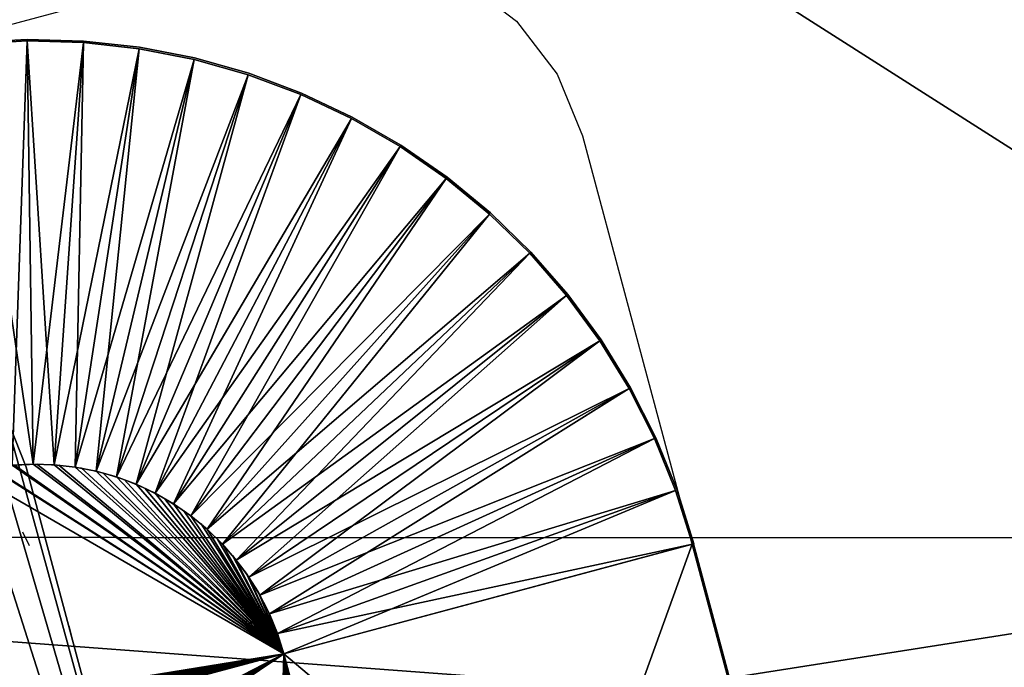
# Model space of a CAD drawing. Header units: inches. Extents: x -211 to 145, y -42 to 108.
# Tile 17 of 222: x -96.51 to -89.99, y -16.9 to -12.62. Entities that reach past the tile are written whole.
import ezdxf

# ---------------------------------------------------------------- set-up
doc = ezdxf.new("R2010")
doc.units = ezdxf.units.IN
doc.header["$MEASUREMENT"] = 0
doc.linetypes.add('Dot', pattern=[6.35, 0, -6.35])
for name, color, linetype in [('A-FURN', 7, 'Continuous'), ('A-FURN-P-TABL', 2, 'Continuous'), ('A-FURN-P-TABL-SUP', 2, 'Continuous'), ('A-FURN-P-TABL-T', 2, 'Continuous')]:
    doc.layers.add(name, color=color, linetype=linetype)
for name, color, linetype, true_color in [('CET color Grey21', 7, 'Continuous', 0x363835), ('CET color Grey26', 7, 'Continuous', 0x434343), ('CET color Grey35', 7, 'Continuous', 0x565a5f), ('CET color Grey65', 7, 'Continuous', 0xa4a5aa)]:
    doc.layers.add(name, color=color, linetype=linetype, true_color=true_color)
doc.styles.add('Arial', font='arial.ttf')

# ---------------------------------------------------------------- blocks, each defined once
blk = doc.blocks.new('*C4')
at = {"layer": 'A-FURN-P-TABL', "linetype": 'Continuous'}
blk.add_lwpolyline([(10.307, -6.5), (-10.307, -6.5), (-10.7452, -6.4423), (-11.1535, -6.2732), (-11.5041, -6.0041), (-11.7732, -5.6535), (-11.9423, -5.2452), (-12, -4.807), (-12, -4.807), (-12, 4.807), (-11.9423, 5.2452), (-11.7732, 5.6535), (-11.5041, 6.0041), (-11.1535, 6.2732), (-10.7452, 6.4423), (-10.307, 6.5), (10.307, 6.5)], dxfattribs=at)
at = {"layer": 'A-FURN-P-TABL-SUP', "linetype": 'Dot'}
blk.add_lwpolyline([(6.102, -4.3275), (-6.102, -4.3275), (-6.7801, -4.1926), (-7.355, -3.8085), (-7.7391, -3.2336), (-7.874, -2.5555), (-7.874, 4.7275)], dxfattribs=at)
at = {"layer": 'A-FURN-P-TABL-T', "linetype": 'Continuous', "style": 'Arial'}
blk.add_attdef('ITEXT', (-4.6654, -10.1244), '', height=2.8, dxfattribs=at).dxf.unprotected_set("ltscale", 0)
blk = doc.blocks.new('*C15')
at = {"layer": 'CET color Grey21', "linetype": 'Continuous'}
mesh = blk.add_polyface(dxfattribs=at)
corners = [(-9.201, -2.008, 25), (-9.1952, -2.1478, 25), (-9.1779, -2.2867, 25), (-9.1492, -2.4236, 25), (-9.1093, -2.5577, 25), (-9.0584, -2.6881, 25), (-8.9969, -2.8138, 25), (-8.9253, -2.934, 25), (-8.844, -3.0479, 25), (-8.7536, -3.1546, 25), (-8.6546, -3.2536, 25), (-8.5479, -3.344, 25), (-8.434, -3.4253, 25), (-8.3138, -3.4969, 25), (-8.1881, -3.5584, 25), (-8.0577, -3.6093, 25), (-7.9236, -3.6492, 25), (-7.7867, -3.6779, 25), (-7.6478, -3.6952, 25), (-7.508, -3.701, 25), (7.508, -3.701, 25), (7.6478, -3.6952, 25), (7.7867, -3.6779, 25), (7.9236, -3.6492, 25), (8.0577, -3.6093, 25), (8.1881, -3.5584, 25), (8.3138, -3.4969, 25), (8.434, -3.4253, 25), (8.5479, -3.344, 25), (8.6546, -3.2536, 25), (8.7536, -3.1546, 25), (8.844, -3.0479, 25), (8.9253, -2.934, 25), (8.9969, -2.8138, 25), (9.0584, -2.6881, 25), (9.1093, -2.5577, 25), (9.1492, -2.4236, 25), (9.1779, -2.2867, 25), (9.1952, -2.1478, 25), (9.201, -2.008, 25), (9.201, 2.008, 25), (9.1952, 2.1478, 25), (9.1779, 2.2867, 25), (9.1492, 2.4236, 25), (9.1093, 2.5577, 25), (9.0584, 2.6881, 25), (8.9969, 2.8138, 25), (8.9253, 2.934, 25), (8.844, 3.0479, 25), (8.7536, 3.1546, 25), (8.6546, 3.2536, 25), (8.5479, 3.344, 25), (8.434, 3.4253, 25), (8.3138, 3.4969, 25), (8.1881, 3.5584, 25), (8.0577, 3.6093, 25), (7.9236, 3.6492, 25), (7.7867, 3.6779, 25), (7.6478, 3.6952, 25), (7.508, 3.701, 25), (-7.508, 3.701, 25), (-7.6478, 3.6952, 25), (-7.7867, 3.6779, 25), (-7.9236, 3.6492, 25), (-8.0577, 3.6093, 25), (-8.1881, 3.5584, 25), (-8.3138, 3.4969, 25), (-8.434, 3.4253, 25), (-8.5479, 3.344, 25), (-8.6546, 3.2536, 25), (-8.7536, 3.1546, 25), (-8.844, 3.0479, 25), (-8.9253, 2.934, 25), (-8.9969, 2.8138, 25), (-9.0584, 2.6881, 25), (-9.1093, 2.5577, 25), (-9.1492, 2.4236, 25), (-9.1779, 2.2867, 25), (-9.1952, 2.1478, 25), (-9.201, 2.008, 25)]
mesh.append_faces([[corners[k] for k in face] for face in [(0, 1, 2, 0), (0, 2, 3, 0), (0, 3, 4, 0), (0, 4, 5, 0), (0, 5, 6, 0), (0, 6, 7, 0), (0, 7, 8, 0), (0, 8, 9, 0), (0, 9, 10, 0), (0, 10, 11, 0), (0, 11, 12, 0), (0, 12, 13, 0), (0, 13, 14, 0), (0, 14, 15, 0), (0, 15, 16, 0), (0, 16, 17, 0), (0, 17, 18, 0), (0, 18, 19, 0), (0, 19, 20, 0), (0, 20, 21, 0), (0, 21, 22, 0), (0, 22, 23, 0), (0, 23, 24, 0), (0, 24, 25, 0), (0, 25, 26, 0), (0, 26, 27, 0), (0, 27, 28, 0), (0, 28, 29, 0), (0, 29, 30, 0), (0, 30, 31, 0), (0, 31, 32, 0), (0, 32, 33, 0), (0, 33, 34, 0), (0, 34, 35, 0), (0, 35, 36, 0), (0, 36, 37, 0), (0, 37, 38, 0), (0, 38, 39, 0), (0, 39, 40, 0), (0, 40, 41, 0), (0, 41, 42, 0), (0, 42, 43, 0), (0, 43, 44, 0), (0, 44, 45, 0), (0, 45, 46, 0), (0, 46, 47, 0), (0, 47, 48, 0), (0, 48, 49, 0), (0, 49, 50, 0), (0, 50, 51, 0), (0, 51, 52, 0), (0, 52, 53, 0), (0, 53, 54, 0), (0, 54, 55, 0), (0, 55, 56, 0), (0, 56, 57, 0), (0, 57, 58, 0), (0, 58, 59, 0), (0, 59, 60, 0), (0, 60, 61, 0), (0, 61, 62, 0), (0, 62, 63, 0), (0, 63, 64, 0), (0, 64, 65, 0), (0, 65, 66, 0), (0, 66, 67, 0), (0, 67, 68, 0), (0, 68, 69, 0), (0, 69, 70, 0), (0, 70, 71, 0), (0, 71, 72, 0), (0, 72, 73, 0), (0, 73, 74, 0), (0, 74, 75, 0), (0, 75, 76, 0), (0, 76, 77, 0), (0, 77, 78, 0), (0, 78, 79, 0)]])
mesh = blk.add_polyface(dxfattribs=at)
corners = [(-9.201, -2.008, 23.815), (-9.1946, -2.1556, 23.815), (-9.1753, -2.302, 23.815), (-9.1433, -2.4462, 23.815), (-9.0989, -2.587, 23.815), (-9.0424, -2.7235, 23.815), (-8.9742, -2.8545, 23.815), (-8.8948, -2.9791, 23.815), (-8.8049, -3.0962, 23.815), (-8.7051, -3.2051, 23.815), (-8.5962, -3.3049, 23.815), (-8.4791, -3.3948, 23.815), (-8.3545, -3.4742, 23.815), (-8.2235, -3.5424, 23.815), (-8.087, -3.5989, 23.815), (-7.9462, -3.6433, 23.815), (-7.802, -3.6753, 23.815), (-7.6556, -3.6946, 23.815), (-7.508, -3.701, 23.815), (7.508, -3.701, 23.815), (7.6556, -3.6946, 23.815), (7.802, -3.6753, 23.815), (7.9462, -3.6433, 23.815), (8.087, -3.5989, 23.815), (8.2235, -3.5424, 23.815), (8.3545, -3.4742, 23.815), (8.4791, -3.3948, 23.815), (8.5962, -3.3049, 23.815), (8.7051, -3.2051, 23.815), (8.8049, -3.0962, 23.815), (8.8948, -2.9791, 23.815), (8.9742, -2.8545, 23.815), (9.0424, -2.7235, 23.815), (9.0989, -2.587, 23.815), (9.1433, -2.4462, 23.815), (9.1753, -2.302, 23.815), (9.1946, -2.1556, 23.815), (9.201, -2.008, 23.815), (9.201, 2.008, 23.815), (9.1946, 2.1556, 23.815), (9.1753, 2.302, 23.815), (9.1433, 2.4462, 23.815), (9.0989, 2.587, 23.815), (9.0424, 2.7235, 23.815), (8.9742, 2.8545, 23.815), (8.8948, 2.9791, 23.815), (8.8049, 3.0962, 23.815), (8.7051, 3.2051, 23.815), (8.5962, 3.3049, 23.815), (8.4791, 3.3948, 23.815), (8.3545, 3.4742, 23.815), (8.2235, 3.5424, 23.815), (8.087, 3.5989, 23.815), (7.9462, 3.6433, 23.815), (7.802, 3.6753, 23.815), (7.6556, 3.6946, 23.815), (7.508, 3.701, 23.815), (-7.508, 3.701, 23.815), (-7.6556, 3.6946, 23.815), (-7.802, 3.6753, 23.815), (-7.9462, 3.6433, 23.815), (-8.087, 3.5989, 23.815), (-8.2235, 3.5424, 23.815), (-8.3545, 3.4742, 23.815), (-8.4791, 3.3948, 23.815), (-8.5962, 3.3049, 23.815), (-8.7051, 3.2051, 23.815), (-8.8049, 3.0962, 23.815), (-8.8948, 2.9791, 23.815), (-8.9742, 2.8545, 23.815), (-9.0424, 2.7235, 23.815), (-9.0989, 2.587, 23.815), (-9.1433, 2.4462, 23.815), (-9.1753, 2.302, 23.815), (-9.1946, 2.1556, 23.815), (-9.201, 2.008, 23.815)]
mesh.append_faces([[corners[k] for k in face] for face in [(0, 2, 1, 0), (0, 3, 2, 0), (0, 4, 3, 0), (0, 5, 4, 0), (0, 6, 5, 0), (0, 7, 6, 0), (0, 8, 7, 0), (0, 9, 8, 0), (0, 10, 9, 0), (0, 11, 10, 0), (0, 12, 11, 0), (0, 13, 12, 0), (0, 14, 13, 0), (0, 15, 14, 0), (0, 16, 15, 0), (0, 17, 16, 0), (0, 18, 17, 0), (0, 19, 18, 0), (0, 20, 19, 0), (0, 21, 20, 0), (0, 22, 21, 0), (0, 23, 22, 0), (0, 24, 23, 0), (0, 25, 24, 0), (0, 26, 25, 0), (0, 27, 26, 0), (0, 28, 27, 0), (0, 29, 28, 0), (0, 30, 29, 0), (0, 31, 30, 0), (0, 32, 31, 0), (0, 33, 32, 0), (0, 34, 33, 0), (0, 35, 34, 0), (0, 36, 35, 0), (0, 37, 36, 0), (0, 38, 37, 0), (0, 39, 38, 0), (0, 40, 39, 0), (0, 41, 40, 0), (0, 42, 41, 0), (0, 43, 42, 0), (0, 44, 43, 0), (0, 45, 44, 0), (0, 46, 45, 0), (0, 47, 46, 0), (0, 48, 47, 0), (0, 49, 48, 0), (0, 50, 49, 0), (0, 51, 50, 0), (0, 52, 51, 0), (0, 53, 52, 0), (0, 54, 53, 0), (0, 55, 54, 0), (0, 56, 55, 0), (0, 57, 56, 0), (0, 58, 57, 0), (0, 59, 58, 0), (0, 60, 59, 0), (0, 61, 60, 0), (0, 62, 61, 0), (0, 63, 62, 0), (0, 64, 63, 0), (0, 65, 64, 0), (0, 66, 65, 0), (0, 67, 66, 0), (0, 68, 67, 0), (0, 69, 68, 0), (0, 70, 69, 0), (0, 71, 70, 0), (0, 72, 71, 0), (0, 73, 72, 0), (0, 74, 73, 0), (0, 75, 74, 0)]])
mesh = blk.add_polyface(dxfattribs=at)
corners = [(-9.201, -2.008, 23.815), (-9.201, -2.008, 25), (-12, -2.008, 25), (-12, -2.008, 24.565), (-9.201, 2.008, 23.815), (-9.201, 2.008, 25), (-12, 2.008, 25), (-12, 2.008, 24.565)]
mesh.append_faces([[corners[k] for k in face] for face in [(0, 4, 5, 0), (0, 5, 1, 0), (1, 5, 6, 1), (1, 6, 2, 1), (2, 6, 7, 2), (2, 7, 3, 2), (3, 7, 4, 3), (3, 4, 0, 3)]])
mesh = blk.add_polyface(dxfattribs=at)
corners = [(-9.1952, -2.1478, 23.815), (-9.1952, -2.1478, 25), (-11.987, -2.3791, 25), (-11.987, -2.3791, 24.565), (-9.201, -2.008, 23.815), (-9.201, -2.008, 25), (-12.0024, -2.008, 25), (-12.0024, -2.008, 24.565)]
mesh.append_faces([[corners[k] for k in face] for face in [(0, 4, 5, 0), (0, 5, 1, 0), (1, 5, 6, 1), (1, 6, 2, 1), (2, 6, 7, 2), (2, 7, 3, 2), (3, 7, 4, 3), (3, 4, 0, 3)]])
mesh = blk.add_polyface(dxfattribs=at)
corners = [(-9.1779, -2.2867, 23.815), (-9.1779, -2.2867, 25), (-11.9411, -2.7478, 25), (-11.9411, -2.7478, 24.565), (-9.1952, -2.1478, 23.815), (-9.1952, -2.1478, 25), (-11.987, -2.3791, 25), (-11.987, -2.3791, 24.565)]
mesh.append_faces([[corners[k] for k in face] for face in [(0, 4, 5, 0), (0, 5, 1, 0), (1, 5, 6, 1), (1, 6, 2, 1), (2, 6, 7, 2), (2, 7, 3, 2), (3, 7, 4, 3), (3, 4, 0, 3)]])
mesh = blk.add_polyface(dxfattribs=at)
corners = [(-9.1492, -2.4236, 23.815), (-9.1492, -2.4236, 25), (-11.8649, -3.1113, 25), (-11.8649, -3.1113, 24.565), (-9.1779, -2.2867, 23.815), (-9.1779, -2.2867, 25), (-11.9411, -2.7478, 25), (-11.9411, -2.7478, 24.565)]
mesh.append_faces([[corners[k] for k in face] for face in [(0, 4, 5, 0), (0, 5, 1, 0), (1, 5, 6, 1), (1, 6, 2, 1), (2, 6, 7, 2), (2, 7, 3, 2), (3, 7, 4, 3), (3, 4, 0, 3)]])
mesh = blk.add_polyface(dxfattribs=at)
corners = [(-9.1093, -2.5577, 23.815), (-9.1093, -2.5577, 25), (-11.7589, -3.4673, 25), (-11.7589, -3.4673, 24.565), (-9.1492, -2.4236, 23.815), (-9.1492, -2.4236, 25), (-11.8649, -3.1113, 25), (-11.8649, -3.1113, 24.565)]
mesh.append_faces([[corners[k] for k in face] for face in [(0, 4, 5, 0), (0, 5, 1, 0), (1, 5, 6, 1), (1, 6, 2, 1), (2, 6, 7, 2), (2, 7, 3, 2), (3, 7, 4, 3), (3, 4, 0, 3)]])
mesh = blk.add_polyface(dxfattribs=at)
corners = [(-9.0584, -2.6881, 23.815), (-9.0584, -2.6881, 25), (-11.6238, -3.8134, 25), (-11.6238, -3.8134, 24.565), (-9.1093, -2.5577, 23.815), (-9.1093, -2.5577, 25), (-11.7589, -3.4673, 25), (-11.7589, -3.4673, 24.565)]
mesh.append_faces([[corners[k] for k in face] for face in [(0, 4, 5, 0), (0, 5, 1, 0), (1, 5, 6, 1), (1, 6, 2, 1), (2, 6, 7, 2), (2, 7, 3, 2), (3, 7, 4, 3), (3, 4, 0, 3)]])
mesh = blk.add_polyface(dxfattribs=at)
corners = [(-8.9969, -2.8138, 23.815), (-8.9969, -2.8138, 25), (-11.4607, -4.1471, 25), (-11.4607, -4.1471, 24.565), (-9.0584, -2.6881, 23.815), (-9.0584, -2.6881, 25), (-11.6238, -3.8134, 25), (-11.6238, -3.8134, 24.565)]
mesh.append_faces([[corners[k] for k in face] for face in [(0, 4, 5, 0), (0, 5, 1, 0), (1, 5, 6, 1), (1, 6, 2, 1), (2, 6, 7, 2), (2, 7, 3, 2), (3, 7, 4, 3), (3, 4, 0, 3)]])
mesh = blk.add_polyface(dxfattribs=at)
corners = [(-8.9253, -2.934, 23.815), (-8.9253, -2.934, 25), (-11.2706, -4.4662, 25), (-11.2706, -4.4662, 24.565), (-8.9969, -2.8138, 23.815), (-8.9969, -2.8138, 25), (-11.4607, -4.1471, 25), (-11.4607, -4.1471, 24.565)]
mesh.append_faces([[corners[k] for k in face] for face in [(0, 4, 5, 0), (0, 5, 1, 0), (1, 5, 6, 1), (1, 6, 2, 1), (2, 6, 7, 2), (2, 7, 3, 2), (3, 7, 4, 3), (3, 4, 0, 3)]])
mesh = blk.add_polyface(dxfattribs=at)
corners = [(-8.844, -3.0479, 23.815), (-8.844, -3.0479, 25), (-11.0547, -4.7685, 25), (-11.0547, -4.7685, 24.565), (-8.9253, -2.934, 23.815), (-8.9253, -2.934, 25), (-11.2706, -4.4662, 25), (-11.2706, -4.4662, 24.565)]
mesh.append_faces([[corners[k] for k in face] for face in [(0, 4, 5, 0), (0, 5, 1, 0), (1, 5, 6, 1), (1, 6, 2, 1), (2, 6, 7, 2), (2, 7, 3, 2), (3, 7, 4, 3), (3, 4, 0, 3)]])
mesh = blk.add_polyface(dxfattribs=at)
corners = [(-8.7536, -3.1546, 23.815), (-8.7536, -3.1546, 25), (-10.8146, -5.052, 25), (-10.8146, -5.052, 24.565), (-8.844, -3.0479, 23.815), (-8.844, -3.0479, 25), (-11.0547, -4.7685, 25), (-11.0547, -4.7685, 24.565)]
mesh.append_faces([[corners[k] for k in face] for face in [(0, 4, 5, 0), (0, 5, 1, 0), (1, 5, 6, 1), (1, 6, 2, 1), (2, 6, 7, 2), (2, 7, 3, 2), (3, 7, 4, 3), (3, 4, 0, 3)]])
mesh = blk.add_polyface(dxfattribs=at)
corners = [(-8.6546, -3.2536, 23.815), (-8.6546, -3.2536, 25), (-10.552, -5.3146, 25), (-10.552, -5.3146, 24.565), (-8.7536, -3.1546, 23.815), (-8.7536, -3.1546, 25), (-10.8146, -5.052, 25), (-10.8146, -5.052, 24.565)]
mesh.append_faces([[corners[k] for k in face] for face in [(0, 4, 5, 0), (0, 5, 1, 0), (1, 5, 6, 1), (1, 6, 2, 1), (2, 6, 7, 2), (2, 7, 3, 2), (3, 7, 4, 3), (3, 4, 0, 3)]])
mesh = blk.add_polyface(dxfattribs=at)
corners = [(-8.5479, -3.344, 23.815), (-8.5479, -3.344, 25), (-10.2685, -5.5547, 25), (-10.2685, -5.5547, 24.565), (-8.6546, -3.2536, 23.815), (-8.6546, -3.2536, 25), (-10.552, -5.3146, 25), (-10.552, -5.3146, 24.565)]
mesh.append_faces([[corners[k] for k in face] for face in [(0, 4, 5, 0), (0, 5, 1, 0), (1, 5, 6, 1), (1, 6, 2, 1), (2, 6, 7, 2), (2, 7, 3, 2), (3, 7, 4, 3), (3, 4, 0, 3)]])
mesh = blk.add_polyface(dxfattribs=at)
corners = [(-8.434, -3.4253, 23.815), (-8.434, -3.4253, 25), (-9.9662, -5.7706, 25), (-9.9662, -5.7706, 24.565), (-8.5479, -3.344, 23.815), (-8.5479, -3.344, 25), (-10.2685, -5.5547, 25), (-10.2685, -5.5547, 24.565)]
mesh.append_faces([[corners[k] for k in face] for face in [(0, 4, 5, 0), (0, 5, 1, 0), (1, 5, 6, 1), (1, 6, 2, 1), (2, 6, 7, 2), (2, 7, 3, 2), (3, 7, 4, 3), (3, 4, 0, 3)]])
mesh = blk.add_polyface(dxfattribs=at)
corners = [(-8.3138, -3.4969, 23.815), (-8.3138, -3.4969, 25), (-9.6471, -5.9607, 25), (-9.6471, -5.9607, 24.565), (-8.434, -3.4253, 23.815), (-8.434, -3.4253, 25), (-9.9662, -5.7706, 25), (-9.9662, -5.7706, 24.565)]
mesh.append_faces([[corners[k] for k in face] for face in [(0, 4, 5, 0), (0, 5, 1, 0), (1, 5, 6, 1), (1, 6, 2, 1), (2, 6, 7, 2), (2, 7, 3, 2), (3, 7, 4, 3), (3, 4, 0, 3)]])
mesh = blk.add_polyface(dxfattribs=at)
corners = [(-8.1881, -3.5584, 23.815), (-8.1881, -3.5584, 25), (-9.3134, -6.1238, 25), (-9.3134, -6.1238, 24.565), (-8.3138, -3.4969, 23.815), (-8.3138, -3.4969, 25), (-9.6471, -5.9607, 25), (-9.6471, -5.9607, 24.565)]
mesh.append_faces([[corners[k] for k in face] for face in [(0, 4, 5, 0), (0, 5, 1, 0), (1, 5, 6, 1), (1, 6, 2, 1), (2, 6, 7, 2), (2, 7, 3, 2), (3, 7, 4, 3), (3, 4, 0, 3)]])
mesh = blk.add_polyface(dxfattribs=at)
corners = [(-8.0577, -3.6093, 23.815), (-8.0577, -3.6093, 25), (-8.9673, -6.2589, 25), (-8.9673, -6.2589, 24.565), (-8.1881, -3.5584, 23.815), (-8.1881, -3.5584, 25), (-9.3134, -6.1238, 25), (-9.3134, -6.1238, 24.565)]
mesh.append_faces([[corners[k] for k in face] for face in [(0, 4, 5, 0), (0, 5, 1, 0), (1, 5, 6, 1), (1, 6, 2, 1), (2, 6, 7, 2), (2, 7, 3, 2), (3, 7, 4, 3), (3, 4, 0, 3)]])
mesh = blk.add_polyface(dxfattribs=at)
corners = [(-7.9236, -3.6492, 23.815), (-7.9236, -3.6492, 25), (-8.6113, -6.3649, 25), (-8.6113, -6.3649, 24.565), (-8.0577, -3.6093, 23.815), (-8.0577, -3.6093, 25), (-8.9673, -6.2589, 25), (-8.9673, -6.2589, 24.565)]
mesh.append_faces([[corners[k] for k in face] for face in [(0, 4, 5, 0), (0, 5, 1, 0), (1, 5, 6, 1), (1, 6, 2, 1), (2, 6, 7, 2), (2, 7, 3, 2), (3, 7, 4, 3), (3, 4, 0, 3)]])
mesh = blk.add_polyface(dxfattribs=at)
corners = [(-7.7867, -3.6779, 23.815), (-7.7867, -3.6779, 25), (-8.2478, -6.4411, 25), (-8.2478, -6.4411, 24.565), (-7.9236, -3.6492, 23.815), (-7.9236, -3.6492, 25), (-8.6113, -6.3649, 25), (-8.6113, -6.3649, 24.565)]
mesh.append_faces([[corners[k] for k in face] for face in [(0, 4, 5, 0), (0, 5, 1, 0), (1, 5, 6, 1), (1, 6, 2, 1), (2, 6, 7, 2), (2, 7, 3, 2), (3, 7, 4, 3), (3, 4, 0, 3)]])
at = {"layer": 'CET color Grey26', "linetype": 'Continuous'}
mesh = blk.add_polyface(dxfattribs=at)
corners = [(-12.01, -2.008, 25), (-12.01, -2.008, 24.565), (-12.01, 2.008, 25), (-12.01, 2.008, 24.565)]
mesh.append_faces([[corners[k] for k in face] for face in [(0, 2, 3, 0), (0, 3, 1, 0)]])
mesh = blk.add_polyface(dxfattribs=at)
corners = [(-11.997, -2.38, 25), (-11.997, -2.38, 24.565), (-12.0124, -2.008, 25), (-12.0124, -2.008, 24.565)]
mesh.append_faces([[corners[k] for k in face] for face in [(0, 2, 3, 0), (0, 3, 1, 0)]])
mesh = blk.add_polyface(dxfattribs=at)
corners = [(-11.951, -2.7494, 25), (-11.951, -2.7494, 24.565), (-11.997, -2.38, 25), (-11.997, -2.38, 24.565)]
mesh.append_faces([[corners[k] for k in face] for face in [(0, 2, 3, 0), (0, 3, 1, 0)]])
mesh = blk.add_polyface(dxfattribs=at)
corners = [(-11.8746, -3.1138, 25), (-11.8746, -3.1138, 24.565), (-11.951, -2.7494, 25), (-11.951, -2.7494, 24.565)]
mesh.append_faces([[corners[k] for k in face] for face in [(0, 2, 3, 0), (0, 3, 1, 0)]])
mesh = blk.add_polyface(dxfattribs=at)
corners = [(-11.7683, -3.4706, 25), (-11.7683, -3.4706, 24.565), (-11.8746, -3.1138, 25), (-11.8746, -3.1138, 24.565)]
mesh.append_faces([[corners[k] for k in face] for face in [(0, 2, 3, 0), (0, 3, 1, 0)]])
mesh = blk.add_polyface(dxfattribs=at)
corners = [(-11.633, -3.8174, 25), (-11.633, -3.8174, 24.565), (-11.7683, -3.4706, 25), (-11.7683, -3.4706, 24.565)]
mesh.append_faces([[corners[k] for k in face] for face in [(0, 2, 3, 0), (0, 3, 1, 0)]])
mesh = blk.add_polyface(dxfattribs=at)
corners = [(-11.4695, -4.1519, 25), (-11.4695, -4.1519, 24.565), (-11.633, -3.8174, 25), (-11.633, -3.8174, 24.565)]
mesh.append_faces([[corners[k] for k in face] for face in [(0, 2, 3, 0), (0, 3, 1, 0)]])
mesh = blk.add_polyface(dxfattribs=at)
corners = [(-11.2789, -4.4717, 25), (-11.2789, -4.4717, 24.565), (-11.4695, -4.1519, 25), (-11.4695, -4.1519, 24.565)]
mesh.append_faces([[corners[k] for k in face] for face in [(0, 2, 3, 0), (0, 3, 1, 0)]])
mesh = blk.add_polyface(dxfattribs=at)
corners = [(-11.0626, -4.7747, 25), (-11.0626, -4.7747, 24.565), (-11.2789, -4.4717, 25), (-11.2789, -4.4717, 24.565)]
mesh.append_faces([[corners[k] for k in face] for face in [(0, 2, 3, 0), (0, 3, 1, 0)]])
mesh = blk.add_polyface(dxfattribs=at)
corners = [(-10.822, -5.0587, 25), (-10.822, -5.0587, 24.565), (-11.0626, -4.7747, 25), (-11.0626, -4.7747, 24.565)]
mesh.append_faces([[corners[k] for k in face] for face in [(0, 2, 3, 0), (0, 3, 1, 0)]])
mesh = blk.add_polyface(dxfattribs=at)
corners = [(-10.5587, -5.322, 25), (-10.5587, -5.322, 24.565), (-10.822, -5.0587, 25), (-10.822, -5.0587, 24.565)]
mesh.append_faces([[corners[k] for k in face] for face in [(0, 2, 3, 0), (0, 3, 1, 0)]])
mesh = blk.add_polyface(dxfattribs=at)
corners = [(-10.2747, -5.5626, 25), (-10.2747, -5.5626, 24.565), (-10.5587, -5.322, 25), (-10.5587, -5.322, 24.565)]
mesh.append_faces([[corners[k] for k in face] for face in [(0, 2, 3, 0), (0, 3, 1, 0)]])
mesh = blk.add_polyface(dxfattribs=at)
corners = [(-9.9717, -5.7789, 25), (-9.9717, -5.7789, 24.565), (-10.2747, -5.5626, 25), (-10.2747, -5.5626, 24.565)]
mesh.append_faces([[corners[k] for k in face] for face in [(0, 2, 3, 0), (0, 3, 1, 0)]])
mesh = blk.add_polyface(dxfattribs=at)
corners = [(-9.6519, -5.9695, 25), (-9.6519, -5.9695, 24.565), (-9.9717, -5.7789, 25), (-9.9717, -5.7789, 24.565)]
mesh.append_faces([[corners[k] for k in face] for face in [(0, 2, 3, 0), (0, 3, 1, 0)]])
mesh = blk.add_polyface(dxfattribs=at)
corners = [(-9.3174, -6.133, 25), (-9.3174, -6.133, 24.565), (-9.6519, -5.9695, 25), (-9.6519, -5.9695, 24.565)]
mesh.append_faces([[corners[k] for k in face] for face in [(0, 2, 3, 0), (0, 3, 1, 0)]])
mesh = blk.add_polyface(dxfattribs=at)
corners = [(-8.9706, -6.2683, 25), (-8.9706, -6.2683, 24.565), (-9.3174, -6.133, 25), (-9.3174, -6.133, 24.565)]
mesh.append_faces([[corners[k] for k in face] for face in [(0, 2, 3, 0), (0, 3, 1, 0)]])
mesh = blk.add_polyface(dxfattribs=at)
corners = [(-8.6138, -6.3746, 25), (-8.6138, -6.3746, 24.565), (-8.9706, -6.2683, 25), (-8.9706, -6.2683, 24.565)]
mesh.append_faces([[corners[k] for k in face] for face in [(0, 2, 3, 0), (0, 3, 1, 0)]])
mesh = blk.add_polyface(dxfattribs=at)
corners = [(-8.2494, -6.451, 25), (-8.2494, -6.451, 24.565), (-8.6138, -6.3746, 25), (-8.6138, -6.3746, 24.565)]
mesh.append_faces([[corners[k] for k in face] for face in [(0, 2, 3, 0), (0, 3, 1, 0)]])
at = {"layer": 'CET color Grey35', "linetype": 'Continuous'}
mesh = blk.add_polyface(dxfattribs=at)
corners = [(7.8742, 3.6415, 0.6707), (7.8273, 4.0475, 0.6707), (7.6939, 4.4204, 0.6707), (7.4846, 4.7494, 0.6707), (7.2101, 5.0239, 0.6707), (6.8811, 5.2333, 0.6707), (6.5082, 5.3667, 0.6707), (6.1022, 5.4135, 0.6707), (-6.1018, 5.4135, 0.6707), (-6.5079, 5.3667, 0.6707), (-6.8807, 5.2333, 0.6707), (-7.2098, 5.0239, 0.6707), (-7.4843, 4.7494, 0.6707), (-7.6936, 4.4204, 0.6707), (-7.827, 4.0475, 0.6707), (-7.8738, 3.6415, 0.6707), (-7.8738, -3.6415, 0.6707), (-7.827, -4.0475, 0.6707), (-7.6936, -4.4204, 0.6707), (-7.4843, -4.7494, 0.6707), (-7.2098, -5.0239, 0.6707), (-6.8807, -5.2332, 0.6707), (-6.5079, -5.3666, 0.6707), (-6.1018, -5.4135, 0.6707), (6.1022, -5.4135, 0.6707), (6.5082, -5.3666, 0.6707), (6.8811, -5.2332, 0.6707), (7.2101, -5.0239, 0.6707), (7.4846, -4.7494, 0.6707), (7.6939, -4.4204, 0.6707), (7.8273, -4.0475, 0.6707), (7.8742, -3.6415, 0.6707), (-0.394, 1.4563, 0.6707), (1.187, 1.6675, 0.6707), (1.9881, 3.05, 0.6707), (1.7752, 2.2548, 0.6707), (1.9887, 5.4135, 0.6707), (0.3939, 1.4567, 0.6707), (-1.9868, 5.4135, 0.6707), (-1.9879, 3.0507, 0.6707), (-1.7749, 2.2539, 0.6707), (-1.1915, 1.671, 0.6707), (7.8742, 3.6415, 0.2957), (7.8273, 4.0475, 0.2957), (7.6939, 4.4204, 0.2957), (7.4846, 4.7494, 0.2957), (7.2101, 5.0239, 0.2957), (6.8811, 5.2333, 0.2957), (6.5082, 5.3667, 0.2957), (6.1022, 5.4135, 0.2957), (-6.1018, 5.4135, 0.2957), (-6.5079, 5.3667, 0.2957), (-6.8807, 5.2333, 0.2957), (-7.2098, 5.0239, 0.2957), (-7.4843, 4.7494, 0.2957), (-7.6936, 4.4204, 0.2957), (-7.827, 4.0475, 0.2957), (-7.8738, 3.6415, 0.2957), (-7.8738, -3.6415, 0.2957), (-7.827, -4.0475, 0.2957), (-7.6936, -4.4204, 0.2957), (-7.4843, -4.7494, 0.2957), (-7.2098, -5.0239, 0.2957), (-6.8807, -5.2332, 0.2957), (-6.5079, -5.3666, 0.2957), (-6.1018, -5.4135, 0.2957), (6.1022, -5.4135, 0.2957), (6.5082, -5.3666, 0.2957), (6.8811, -5.2332, 0.2957), (7.2101, -5.0239, 0.2957), (7.4846, -4.7494, 0.2957), (7.6939, -4.4204, 0.2957), (7.8273, -4.0475, 0.2957), (7.8742, -3.6415, 0.2957), (-0.394, 1.4563, 0.2957), (1.187, 1.6675, 0.2957), (1.9881, 3.05, 0.2957), (1.7752, 2.2548, 0.2957), (1.9887, 5.4135, 0.2957), (0.3939, 1.4567, 0.2957), (-1.9868, 5.4135, 0.2957), (-1.9879, 3.0507, 0.2957), (-1.7749, 2.2539, 0.2957), (-1.1915, 1.671, 0.2957)]
mesh.append_faces([[corners[k] for k in face] for face in [(39, 38, 8, 39), (39, 8, 9, 39), (39, 9, 10, 39), (39, 10, 11, 39), (39, 11, 12, 39), (39, 12, 13, 39), (39, 13, 14, 39), (39, 14, 15, 39), (15, 40, 39, 15), (15, 16, 17, 15), (15, 17, 18, 15), (15, 18, 19, 15), (15, 19, 20, 15), (15, 20, 21, 15), (15, 21, 22, 15), (15, 22, 23, 15), (15, 23, 41, 15), (15, 41, 40, 15), (23, 32, 41, 23), (23, 24, 37, 23), (23, 37, 32, 23), (24, 33, 37, 24), (24, 35, 33, 24), (24, 34, 35, 24), (24, 25, 26, 24), (24, 26, 27, 24), (24, 27, 28, 24), (24, 28, 29, 24), (24, 29, 30, 24), (24, 30, 31, 24), (24, 31, 0, 24), (24, 0, 1, 24), (24, 1, 2, 24), (24, 2, 3, 24), (24, 3, 4, 24), (24, 4, 5, 24), (24, 5, 6, 24), (24, 6, 7, 24), (24, 7, 36, 24), (24, 36, 34, 24), (22, 21, 63, 22), (22, 63, 64, 22), (23, 22, 64, 23), (23, 64, 65, 23), (24, 23, 65, 24), (24, 65, 66, 24), (25, 24, 66, 25), (25, 66, 67, 25), (26, 25, 67, 26), (26, 67, 68, 26), (27, 26, 68, 27), (27, 68, 69, 27), (28, 27, 69, 28), (28, 69, 70, 28), (29, 28, 70, 29), (29, 70, 71, 29), (30, 29, 71, 30), (30, 71, 72, 30), (31, 30, 72, 31), (31, 72, 73, 31), (0, 31, 73, 0), (0, 73, 42, 0), (1, 0, 42, 1), (1, 42, 43, 1), (2, 1, 43, 2), (2, 43, 44, 2), (3, 2, 44, 3), (3, 44, 45, 3), (4, 3, 45, 4), (4, 45, 46, 4), (5, 4, 46, 5), (5, 46, 47, 5), (6, 5, 47, 6), (6, 47, 48, 6), (7, 6, 48, 7), (7, 48, 49, 7), (36, 7, 49, 36), (36, 49, 78, 36), (34, 36, 78, 34), (34, 78, 76, 34), (35, 34, 76, 35), (35, 76, 77, 35), (33, 35, 77, 33), (33, 77, 75, 33), (37, 33, 75, 37), (37, 75, 79, 37), (32, 37, 79, 32), (32, 79, 74, 32), (41, 32, 74, 41), (41, 74, 83, 41), (8, 38, 80, 8), (8, 80, 50, 8), (9, 8, 50, 9), (9, 50, 51, 9), (38, 39, 81, 38), (38, 81, 80, 38), (39, 40, 82, 39), (39, 82, 81, 39), (40, 41, 83, 40), (40, 83, 82, 40), (10, 9, 51, 10), (10, 51, 52, 10), (11, 10, 52, 11), (11, 52, 53, 11), (12, 11, 53, 12), (12, 53, 54, 12), (13, 12, 54, 13), (13, 54, 55, 13), (14, 13, 55, 14), (14, 55, 56, 14), (15, 14, 56, 15), (15, 56, 57, 15), (16, 15, 57, 16), (16, 57, 58, 16), (17, 16, 58, 17), (17, 58, 59, 17), (18, 17, 59, 18), (18, 59, 60, 18), (19, 18, 60, 19), (19, 60, 61, 19), (20, 19, 61, 20), (20, 61, 62, 20), (21, 20, 62, 21), (21, 62, 63, 21)]])
mesh = blk.add_polyface(dxfattribs=at)
corners = [(-4.6819, -3.7201), (-5.1213, -2.6594), (-6.1819, -2.2201), (-7.2426, -2.6594), (-7.6819, -3.7201), (-7.2426, -4.7807), (-6.1819, -5.2201), (-5.1213, -4.7807), (-4.6819, -3.7201, 0.2946), (-5.1213, -2.6594, 0.2946), (-6.1819, -2.2201, 0.2946), (-7.2426, -2.6594, 0.2946), (-7.6819, -3.7201, 0.2946), (-7.2426, -4.7807, 0.2946), (-6.1819, -5.2201, 0.2946), (-5.1213, -4.7807, 0.2946), (-4.6802, 3.7206), (-5.1195, 4.7812), (-6.1802, 5.2206), (-7.2408, 4.7812), (-7.6802, 3.7206), (-7.2408, 2.6599), (-6.1802, 2.2206), (-5.1195, 2.6599), (-4.6802, 3.7206, 0.2946), (-5.1195, 4.7812, 0.2946), (-6.1802, 5.2206, 0.2946), (-7.2408, 4.7812, 0.2946), (-7.6802, 3.7206, 0.2946), (-7.2408, 2.6599, 0.2946), (-6.1802, 2.2206, 0.2946), (-5.1195, 2.6599, 0.2946), (7.6806, 3.7016), (7.2412, 4.7623), (6.1806, 5.2016), (5.1199, 4.7623), (4.6806, 3.7016), (5.1199, 2.6409), (6.1806, 2.2016), (7.2412, 2.6409), (7.6806, 3.7016, 0.2946), (7.2412, 4.7623, 0.2946), (6.1806, 5.2016, 0.2946), (5.1199, 4.7623, 0.2946), (4.6806, 3.7016, 0.2946), (5.1199, 2.6409, 0.2946), (6.1806, 2.2016, 0.2946), (7.2412, 2.6409, 0.2946), (7.6806, -3.7205), (7.2412, -2.6598), (6.1806, -2.2205), (5.1199, -2.6598), (4.6806, -3.7205), (5.1199, -4.7811), (6.1806, -5.2205), (7.2412, -4.7811), (7.6806, -3.7205, 0.2946), (7.2412, -2.6598, 0.2946), (6.1806, -2.2205, 0.2946), (5.1199, -2.6598, 0.2946), (4.6806, -3.7205, 0.2946), (5.1199, -4.7811, 0.2946), (6.1806, -5.2205, 0.2946), (7.2412, -4.7811, 0.2946)]
mesh.append_faces([[corners[k] for k in face] for face in [(0, 1, 9, 0), (0, 9, 8, 0), (1, 2, 10, 1), (1, 10, 9, 1), (2, 3, 11, 2), (2, 11, 10, 2), (3, 4, 12, 3), (3, 12, 11, 3), (4, 5, 13, 4), (4, 13, 12, 4), (5, 6, 14, 5), (5, 14, 13, 5), (6, 7, 15, 6), (6, 15, 14, 6), (7, 0, 8, 7), (7, 8, 15, 7), (16, 17, 25, 16), (16, 25, 24, 16), (17, 18, 26, 17), (17, 26, 25, 17), (18, 19, 27, 18), (18, 27, 26, 18), (19, 20, 28, 19), (19, 28, 27, 19), (20, 21, 29, 20), (20, 29, 28, 20), (21, 22, 30, 21), (21, 30, 29, 21), (22, 23, 31, 22), (22, 31, 30, 22), (23, 16, 24, 23), (23, 24, 31, 23), (32, 33, 41, 32), (32, 41, 40, 32), (33, 34, 42, 33), (33, 42, 41, 33), (34, 35, 43, 34), (34, 43, 42, 34), (35, 36, 44, 35), (35, 44, 43, 35), (36, 37, 45, 36), (36, 45, 44, 36), (37, 38, 46, 37), (37, 46, 45, 37), (38, 39, 47, 38), (38, 47, 46, 38), (39, 32, 40, 39), (39, 40, 47, 39), (48, 49, 57, 48), (48, 57, 56, 48), (49, 50, 58, 49), (49, 58, 57, 49), (50, 51, 59, 50), (50, 59, 58, 50), (51, 52, 60, 51), (51, 60, 59, 51), (52, 53, 61, 52), (52, 61, 60, 52), (53, 54, 62, 53), (53, 62, 61, 53), (54, 55, 63, 54), (54, 63, 62, 54), (55, 48, 56, 55), (55, 56, 63, 55)]])
blk = doc.blocks.new('*C9')
at = {"layer": 'A-FURN', "linetype": 'Continuous', "rotation": 194.9999999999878}
blk.add_blockref('*C15', (-103.1287, -21.134, 0), dxfattribs=at)
blk = doc.blocks.new('*C5')
at = {"layer": 'CET color Grey65', "linetype": 'Continuous'}
mesh = blk.add_polyface(dxfattribs=at)
corners = [(-22.217, -16.0764, 12.2248), (-22.1841, -15.9582, 15.8943), (-22.203, 15.7584, 15.764), (-19.9512, 15.7689, 12.2254), (-19.9512, -16.0619, 15.7632), (-19.9512, 15.6565, 15.9002), (-23.0022, -0.1276, 12.2253), (-23.0044, 12.7947, 12.2253), (-22.8881, 12.7947, 15.9009), (-22.9883, -0.1276, 15.7633), (-22.9904, -12.8308, 15.7633), (-22.4266, -16.2628, 13.9943), (-23.214, 15.1831, 13.9943), (-19.9512, -16.2628, 13.9943), (-19.9512, 15.9705, 13.9943), (-23.214, -12.8308, 13.9943), (-23.2118, -0.1276, 13.9943), (-23.214, 12.7947, 13.9943), (-23.0043, 14.9814, 12.2247), (-22.9904, -15.2744, 15.764), (-22.8856, 14.9528, 15.8946), (-23.214, -15.4754, 13.9943), (-22.4266, 15.9705, 13.9943), (-22.5614, -16.0272, 12.2248), (-22.8075, -15.8796, 12.2248), (-22.9551, 15.3259, 12.2247), (-22.8075, 15.572, 12.2247), (-22.9412, -15.6189, 15.764), (-22.7935, -15.865, 15.764), (-22.5034, -15.9124, 15.8936), (-22.5475, 15.7092, 15.764), (-22.7935, 15.5616, 15.764), (-22.8398, 15.2721, 15.894), (-22.7711, -16.2136, 13.9943), (-23.0171, -16.066, 13.9943), (-23.1648, -15.8199, 13.9943), (-23.1648, 15.5276, 13.9943), (-23.0171, 15.7736, 13.9943), (-22.7711, 15.9213, 13.9943), (-22.2169, 15.7688, 12.2247), (-22.203, -16.0618, 15.764), (-22.1841, 15.6541, 15.8942), (-19.9512, -16.0765, 12.2254), (-19.9512, -15.9606, 15.9004), (-19.9512, 15.7585, 15.7633), (-23.0044, -12.8308, 12.2253), (-22.9904, 12.7947, 15.7633), (-22.8859, -0.1276, 15.9009), (-22.8881, -12.8308, 15.9009), (-23.0044, -15.289, 12.2248), (-22.8856, -15.2568, 15.8946), (-22.9904, 14.971, 15.764), (-22.9551, -15.6335, 12.2248), (-22.5614, 15.7196, 12.2247), (-22.8398, -15.5761, 15.894), (-22.7161, -15.7877, 15.8934), (-22.5475, -16.0126, 15.764), (-22.5034, 15.6083, 15.8936), (-22.7163, 15.4835, 15.8933), (-22.9412, 15.3155, 15.764), (-22.2098, -16.0598, 12.1708), (-22.2098, 15.7517, 12.1707), (-19.9512, 15.7518, 12.171), (-19.9512, -16.0598, 12.1711), (-22.987, -12.8308, 12.171), (-22.9849, -0.1276, 12.171), (-22.987, 12.7947, 12.171), (-22.987, -15.2826, 12.1708), (-22.987, 14.9745, 12.1707), (-22.5513, -16.011, 12.1708), (-22.7931, -15.8659, 12.1708), (-22.9382, -15.6241, 12.1708), (-22.9382, 15.316, 12.1707), (-22.7931, 15.5578, 12.1707), (-22.5513, 15.7029, 12.1707), (0.0001, -15.9554, 15.9004), (0.0001, 15.6618, 15.9002), (0.0001, 15.9757, 13.9943), (0.0001, 15.7741, 12.2254), (0.0001, 15.7637, 15.7633), (0.0001, 15.757, 12.171), (0.0001, -16.0546, 12.1711), (19.9464, -16.0765, 12.2254), (0.0001, -16.0713, 12.2254), (0.0001, -16.2576, 13.9943), (19.9464, -16.2628, 13.9943), (22.9997, 12.7947, 12.2253), (23.0019, -0.1276, 12.2253), (23.2115, -0.1276, 13.9943), (23.2093, 12.7947, 13.9943), (19.9464, -16.0619, 15.7632), (22.1983, -16.0618, 15.764), (22.4219, -16.2628, 13.9943), (19.9464, 15.7689, 12.2254), (22.2122, 15.7688, 12.2247), (22.4219, 15.9705, 13.9943), (19.9464, 15.9705, 13.9943), (22.9997, -12.8308, 12.2253), (22.9996, -15.289, 12.2248), (23.2093, -15.4754, 13.9943), (23.2093, -12.8308, 13.9943), (22.9857, 12.7947, 15.7633), (22.9856, 14.971, 15.764), (23.2093, 15.1831, 13.9943), (22.9879, -0.1276, 15.7633), (22.2123, -16.0764, 12.2248), (22.1982, 15.7584, 15.764), (19.9464, 15.7585, 15.7633), (22.9857, -15.2744, 15.764), (22.9857, -12.8308, 15.7633), (22.9996, 14.9814, 12.2247), (22.5427, -16.0126, 15.764), (22.7663, -16.2136, 13.9943), (22.5567, 15.7196, 12.2247), (22.7663, 15.9213, 13.9943), (22.5567, -16.0272, 12.2248), (22.5427, 15.7092, 15.764), (22.7888, -15.865, 15.764), (23.0124, -16.066, 13.9943), (22.9364, -15.6189, 15.764), (23.16, -15.8199, 13.9943), (22.8028, 15.572, 12.2247), (23.0124, 15.7737, 13.9943), (22.9504, 15.3259, 12.2247), (23.16, 15.5276, 13.9943), (22.8028, -15.8796, 12.2248), (22.9504, -15.6335, 12.2248), (22.7888, 15.5616, 15.764), (22.9364, 15.3155, 15.764), (22.8834, 12.7947, 15.9009), (22.8856, -0.1276, 15.9009), (19.9464, -15.9606, 15.9004), (22.7114, -15.7877, 15.8934), (22.4987, -15.9124, 15.8936), (22.1794, -15.9582, 15.8943), (22.8834, -12.8308, 15.9009), (22.7115, 15.4835, 15.8933), (22.8351, 15.2721, 15.894), (22.8809, 14.9528, 15.8946), (22.8809, -15.2568, 15.8946), (22.8351, -15.5761, 15.894), (19.9464, 15.6565, 15.9002), (22.1794, 15.6541, 15.8942), (22.4987, 15.6083, 15.8936), (0.0001, -16.0567, 15.7632), (22.9823, -15.2826, 12.1708), (22.9335, -15.6241, 12.1708), (22.2051, 15.7517, 12.1707), (22.5466, 15.7029, 12.1707), (22.5466, -16.011, 12.1708), (22.2051, -16.0598, 12.1708), (22.7884, -15.8659, 12.1708), (22.9335, 15.316, 12.1707), (22.9823, 14.9745, 12.1707), (22.7884, 15.5578, 12.1707), (22.9823, -12.8308, 12.171), (19.9464, 15.7518, 12.171), (19.9464, -16.0598, 12.1711), (22.9845, -0.1276, 12.171), (22.9823, 12.7947, 12.171)]
mesh.append_faces([[corners[k] for k in face] for face in [(42, 83, 84, 42), (42, 84, 13, 42), (7, 6, 16, 7), (7, 16, 17, 7), (4, 40, 11, 4), (4, 11, 13, 4), (3, 39, 22, 3), (3, 22, 14, 3), (45, 49, 21, 45), (45, 21, 15, 45), (6, 45, 15, 6), (6, 15, 16, 6), (46, 51, 12, 46), (46, 12, 17, 46), (16, 9, 46, 16), (16, 46, 17, 16), (11, 0, 42, 11), (11, 42, 13, 11), (22, 2, 44, 22), (22, 44, 14, 22), (14, 44, 79, 14), (14, 79, 77, 14), (21, 19, 10, 21), (21, 10, 15, 21), (15, 10, 9, 15), (15, 9, 16, 15), (12, 18, 7, 12), (12, 7, 17, 12), (40, 56, 33, 40), (40, 33, 11, 40), (39, 53, 38, 39), (39, 38, 22, 39), (11, 33, 23, 11), (11, 23, 0, 11), (22, 38, 30, 22), (22, 30, 2, 22), (56, 28, 34, 56), (56, 34, 33, 56), (28, 27, 35, 28), (28, 35, 34, 28), (27, 19, 21, 27), (27, 21, 35, 27), (53, 26, 37, 53), (53, 37, 38, 53), (26, 25, 36, 26), (26, 36, 37, 26), (25, 18, 12, 25), (25, 12, 36, 25), (33, 34, 24, 33), (33, 24, 23, 33), (34, 35, 52, 34), (34, 52, 24, 34), (35, 21, 49, 35), (35, 49, 52, 35), (38, 37, 31, 38), (38, 31, 30, 38), (37, 36, 59, 37), (37, 59, 31, 37), (36, 12, 51, 36), (36, 51, 59, 36), (1, 40, 4, 1), (1, 4, 43, 1), (20, 51, 46, 20), (20, 46, 8, 20), (43, 4, 144, 43), (43, 144, 75, 43), (5, 44, 2, 5), (5, 2, 41, 5), (8, 46, 9, 8), (8, 9, 47, 8), (47, 9, 10, 47), (47, 10, 48, 47), (48, 10, 19, 48), (48, 19, 50, 48), (49, 67, 71, 49), (49, 71, 52, 49), (39, 61, 74, 39), (39, 74, 53, 39), (40, 1, 29, 40), (40, 29, 56, 40), (51, 20, 32, 51), (51, 32, 59, 51), (23, 69, 60, 23), (23, 60, 0, 23), (24, 70, 69, 24), (24, 69, 23, 24), (52, 71, 70, 52), (52, 70, 24, 52), (25, 72, 68, 25), (25, 68, 18, 25), (26, 73, 72, 26), (26, 72, 25, 26), (53, 74, 73, 53), (53, 73, 26, 53), (27, 54, 50, 27), (27, 50, 19, 27), (28, 55, 54, 28), (28, 54, 27, 28), (56, 29, 55, 56), (56, 55, 28, 56), (30, 57, 41, 30), (30, 41, 2, 30), (31, 58, 57, 31), (31, 57, 30, 31), (59, 32, 58, 59), (59, 58, 31, 59), (67, 49, 45, 67), (67, 45, 64, 67), (61, 39, 3, 61), (61, 3, 62, 61), (62, 3, 78, 62), (62, 78, 80, 62), (63, 42, 0, 63), (63, 0, 60, 63), (64, 45, 6, 64), (64, 6, 65, 64), (65, 6, 7, 65), (65, 7, 66, 65), (66, 7, 18, 66), (66, 18, 68, 66), (78, 3, 14, 78), (78, 14, 77, 78), (144, 4, 13, 144), (144, 13, 84, 144), (79, 44, 5, 79), (79, 5, 76, 79), (83, 42, 63, 83), (83, 63, 81, 83), (82, 85, 84, 82), (82, 84, 83, 82), (86, 89, 88, 86), (86, 88, 87, 86), (90, 85, 92, 90), (90, 92, 91, 90), (93, 96, 95, 93), (93, 95, 94, 93), (97, 100, 99, 97), (97, 99, 98, 97), (87, 88, 100, 87), (87, 100, 97, 87), (101, 89, 103, 101), (101, 103, 102, 101), (88, 89, 101, 88), (88, 101, 104, 88), (92, 85, 82, 92), (92, 82, 105, 92), (95, 96, 107, 95), (95, 107, 106, 95), (96, 77, 79, 96), (96, 79, 107, 96), (99, 100, 109, 99), (99, 109, 108, 99), (100, 88, 104, 100), (100, 104, 109, 100), (103, 89, 86, 103), (103, 86, 110, 103), (91, 92, 112, 91), (91, 112, 111, 91), (94, 95, 114, 94), (94, 114, 113, 94), (92, 105, 115, 92), (92, 115, 112, 92), (95, 106, 116, 95), (95, 116, 114, 95), (111, 112, 118, 111), (111, 118, 117, 111), (117, 118, 120, 117), (117, 120, 119, 117), (119, 120, 99, 119), (119, 99, 108, 119), (113, 114, 122, 113), (113, 122, 121, 113), (121, 122, 124, 121), (121, 124, 123, 121), (123, 124, 103, 123), (123, 103, 110, 123), (112, 115, 125, 112), (112, 125, 118, 112), (118, 125, 126, 118), (118, 126, 120, 118), (120, 126, 98, 120), (120, 98, 99, 120), (114, 116, 127, 114), (114, 127, 122, 114), (122, 127, 128, 122), (122, 128, 124, 122), (124, 128, 102, 124), (124, 102, 103, 124), (134, 131, 90, 134), (134, 90, 91, 134), (138, 129, 101, 138), (138, 101, 102, 138), (131, 75, 144, 131), (131, 144, 90, 131), (141, 142, 106, 141), (141, 106, 107, 141), (129, 130, 104, 129), (129, 104, 101, 129), (130, 135, 109, 130), (130, 109, 104, 130), (135, 139, 108, 135), (135, 108, 109, 135), (98, 126, 146, 98), (98, 146, 145, 98), (94, 113, 148, 94), (94, 148, 147, 94), (91, 111, 133, 91), (91, 133, 134, 91), (102, 128, 137, 102), (102, 137, 138, 102), (115, 105, 150, 115), (115, 150, 149, 115), (125, 115, 149, 125), (125, 149, 151, 125), (126, 125, 151, 126), (126, 151, 146, 126), (123, 110, 153, 123), (123, 153, 152, 123), (121, 123, 152, 121), (121, 152, 154, 121), (113, 121, 154, 113), (113, 154, 148, 113), (119, 108, 139, 119), (119, 139, 140, 119), (117, 119, 140, 117), (117, 140, 132, 117), (111, 117, 132, 111), (111, 132, 133, 111), (116, 106, 142, 116), (116, 142, 143, 116), (127, 116, 143, 127), (127, 143, 136, 127), (128, 127, 136, 128), (128, 136, 137, 128), (145, 155, 97, 145), (145, 97, 98, 145), (147, 156, 93, 147), (147, 93, 94, 147), (156, 80, 78, 156), (156, 78, 93, 156), (157, 150, 105, 157), (157, 105, 82, 157), (155, 158, 87, 155), (155, 87, 97, 155), (158, 159, 86, 158), (158, 86, 87, 158), (159, 153, 110, 159), (159, 110, 86, 159), (78, 77, 96, 78), (78, 96, 93, 78), (144, 84, 85, 144), (144, 85, 90, 144), (79, 76, 141, 79), (79, 141, 107, 79), (83, 81, 157, 83), (83, 157, 82, 83)]])
mesh = blk.add_polyface(dxfattribs=at)
corners = [(22.8897, -12.8308, 12.1276), (19.9464, -12.8308, 12.1276), (19.9486, -0.1276, 12.1276), (19.9464, -14.8884, 16.3401), (0.0001, -14.8832, 16.3401), (0.0001, -15.2805, 16.1804), (19.9464, -15.2857, 16.1804), (22.8897, -15.2718, 12.1276), (22.8443, -15.5897, 12.1276), (22.7195, -15.7976, 12.1276), (22.5116, -15.9224, 12.1276), (22.1937, -15.9678, 12.1276), (19.9464, -15.9678, 12.1276), (22.0811, -15.1676, 16.1804), (21.7245, -14.8096, 16.3401), (19.9464, -15.6849, 16.0207), (0.0001, -15.6797, 16.0207), (0.0001, -15.9554, 15.9004), (19.9464, -15.9606, 15.9004), (19.9464, -14.3146, 16.4998), (21.1093, -14.2752, 16.4998), (19.9464, -12.8308, 16.6595), (22.4557, -15.5274, 16.0207), (21.1487, -12.8308, 16.4998), (21.1509, -0.1276, 16.4998), (19.9486, -0.1276, 16.6595), (21.8033, -12.8308, 16.3401), (22.1989, -16.0236, 12.1384), (19.9464, -16.0236, 12.1384), (22.2051, -16.0598, 12.1708), (19.9464, -16.0598, 12.1711), (0.0001, -0.1276, 16.6595), (0.0001, -12.8256, 16.6595), (0.0001, -15.9626, 12.1276), (0.0001, -12.8255, 12.1276), (0.0001, -0.1276, 12.1276), (0.0001, -14.3094, 16.4998), (0.0001, -16.0184, 12.1384), (0.0001, -16.0546, 12.1711)]
mesh.append_faces([[corners[k] for k in face] for face in [(0, 1, 2, 0), (3, 4, 5, 3), (3, 5, 6, 3), (1, 0, 7, 1), (1, 7, 8, 1), (1, 8, 9, 1), (1, 9, 10, 1), (1, 10, 11, 1), (1, 11, 12, 1), (6, 13, 14, 6), (6, 14, 3, 6), (15, 16, 17, 15), (15, 17, 18, 15), (6, 5, 16, 6), (6, 16, 15, 6), (19, 20, 21, 19), (3, 14, 20, 3), (3, 20, 19, 3), (22, 15, 18, 22), (13, 6, 15, 13), (23, 24, 25, 23), (23, 25, 21, 23), (26, 24, 23, 26), (20, 23, 21, 20), (14, 26, 23, 14), (14, 23, 20, 14), (12, 11, 27, 12), (12, 27, 28, 12), (28, 27, 29, 28), (28, 29, 30, 28), (31, 32, 21, 31), (31, 21, 25, 31), (33, 34, 1, 33), (33, 1, 12, 33), (34, 35, 2, 34), (34, 2, 1, 34), (32, 36, 19, 32), (32, 19, 21, 32), (36, 4, 3, 36), (36, 3, 19, 36), (37, 33, 12, 37), (37, 12, 28, 37), (38, 37, 28, 38), (38, 28, 30, 38)]])
blk = doc.blocks.new('*C1')
at = {"layer": 'A-FURN', "linetype": 'Continuous'}
blk.add_blockref('*C5', (-105.8449, -3.2154), dxfattribs=at)

msp = doc.modelspace()

# ---------------------------------------------------------------- block references
at = {"layer": 'A-FURN', "linetype": 'Continuous'}
for name in ['*C1', '*C9']:
    msp.add_blockref(name, (0, 0), dxfattribs=at)
at = {"layer": 'A-FURN', "linetype": 'Continuous', "rotation": 194.9999999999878}
msp.add_blockref('*C4', (-103.1287, -21.134, 0), dxfattribs=at)

doc.saveas('drawing.dxf')
